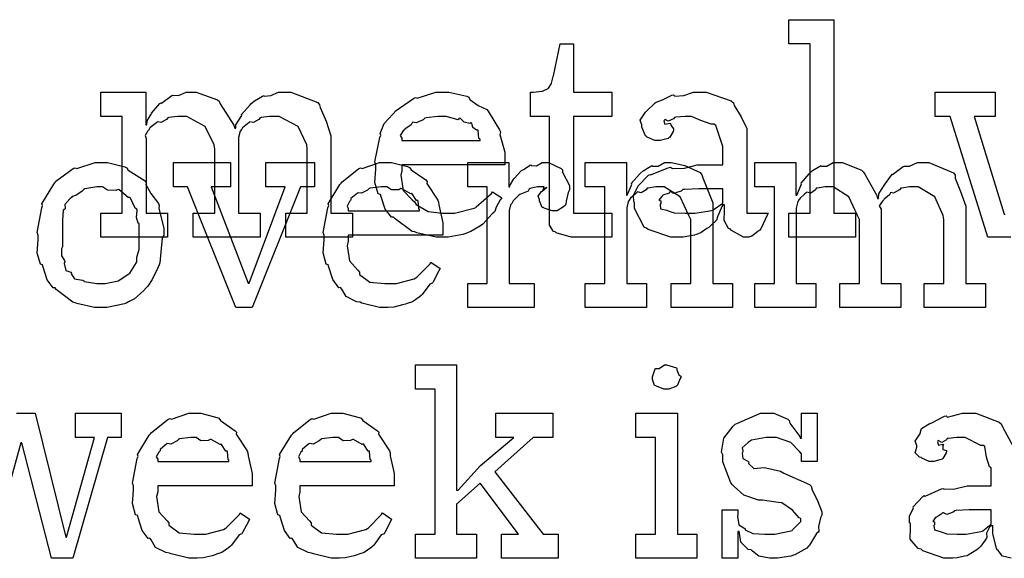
# Model space of a CAD drawing. Extents: x 0 to 8.5, y 0 to 11.
# Tile 193 of 256: x 5.872 to 6.438, y 2.059 to 2.369. Entities that reach past the tile are written whole.
import ezdxf

# ---------------------------------------------------------------- set-up
doc = ezdxf.new("R2010")
doc.units = 0
doc.layers.get('0').update_dxf_attribs({"linetype": 'CONTINUOUS'})

msp = doc.modelspace()

# ---------------------------------------------------------------- linework, layer by layer
at = {"color": 0}
for points in [[(6.31386, 2.25749), (6.32622, 2.25749), (6.32622, 2.35471), (6.31386, 2.35471), (6.31386, 2.3686), (6.3399, 2.3686), (6.3399, 2.25749), (6.35226, 2.25749), (6.35226, 2.2436), (6.31386, 2.2436), (6.31386, 2.25749)], [(6.19179, 2.2436), (6.18875, 2.2436), (6.18018, 2.24615), (6.17964, 2.24664), (6.1786, 2.2469), (6.17622, 2.2506), (6.17638, 2.25581), (6.17638, 2.25749), (6.17638, 2.31304), (6.16531, 2.31304), (6.16531, 2.32693), (6.16683, 2.32693), (6.16683, 2.32693), (6.17193, 2.32747), (6.17225, 2.32758), (6.17258, 2.32764), (6.17551, 2.32915), (6.17572, 2.32932), (6.17572, 2.32932), (6.17736, 2.33188), (6.17746, 2.33214), (6.17746, 2.33214), (6.17844, 2.33589), (6.17854, 2.33626), (6.18246, 2.35471), (6.19006, 2.35471), (6.19006, 2.32693), (6.21218, 2.32693), (6.21218, 2.31304), (6.19006, 2.31304), (6.19006, 2.25749), (6.21218, 2.25749), (6.21218, 2.2436), (6.21121, 2.2436), (6.20899, 2.2436), (6.20828, 2.2436), (6.20703, 2.2436), (6.20421, 2.2436), (6.20329, 2.2436), (6.20188, 2.2436), (6.19868, 2.2436), (6.19764, 2.2436), (6.19618, 2.2436), (6.19287, 2.2436), (6.19179, 2.2436)], [(5.91824, 2.25749), (5.93061, 2.25749), (5.93061, 2.31304), (5.91824, 2.31304), (5.91824, 2.32693), (5.94407, 2.32693), (5.94407, 2.30826), (5.94472, 2.30826), (5.94472, 2.30826), (5.94499, 2.31039), (5.94721, 2.31424), (5.94754, 2.31478), (5.94749, 2.31483), (5.95221, 2.32042), (5.95275, 2.32086), (5.95313, 2.32069), (5.95904, 2.32497), (5.95969, 2.32519), (5.95969, 2.32514), (5.963, 2.32497), (5.96733, 2.32693), (5.96881, 2.32693), (5.97319, 2.32693), (5.98529, 2.3226), (5.98639, 2.32172), (5.98687, 2.32021), (5.99485, 2.30806), (5.99528, 2.30632), (5.99593, 2.30632), (5.99593, 2.30811), (5.99903, 2.31293), (5.9994, 2.31347), (5.99924, 2.31407), (6.00407, 2.31972), (6.00461, 2.32021), (6.00461, 2.32021), (6.00662, 2.32206), (6.01129, 2.32471), (6.01199, 2.32497), (6.01215, 2.3246), (6.016, 2.32497), (6.02046, 2.32693), (6.02197, 2.32693), (6.0275, 2.32693), (6.04303, 2.32096), (6.04411, 2.31976), (6.04443, 2.31808), (6.04785, 2.31028), (6.05062, 2.30181), (6.05062, 2.29893), (6.05062, 2.25749), (6.06299, 2.25749), (6.06299, 2.2436), (6.02458, 2.2436), (6.02458, 2.25749), (6.03694, 2.25749), (6.03694, 2.29417), (6.03678, 2.2966), (6.03174, 2.30724), (6.02083, 2.31304), (6.01719, 2.31304), (6.01535, 2.31304), (6.01042, 2.31233), (6.00982, 2.31218), (6.00922, 2.31131), (6.00613, 2.30946), (6.00396, 2.30985), (6.00353, 2.30957), (6.00261, 2.30881), (5.99983, 2.30647), (5.99935, 2.30572), (5.99918, 2.30544), (5.99837, 2.30453), (5.99744, 2.30083), (5.99744, 2.29958), (5.99744, 2.25749), (6.00982, 2.25749), (6.00982, 2.2436), (5.9714, 2.2436), (5.9714, 2.25749), (5.98378, 2.25749), (5.98378, 2.29417), (5.9834, 2.2966), (5.97831, 2.30724), (5.96772, 2.31304), (5.96425, 2.31304), (5.9624, 2.31304), (5.95742, 2.31233), (5.95687, 2.31218), (5.95611, 2.31131), (5.95285, 2.30946), (5.95096, 2.30985), (5.95057, 2.30957), (5.94949, 2.30881), (5.9464, 2.30647), (5.94613, 2.30567), (5.94601, 2.30544), (5.94526, 2.30479), (5.94368, 2.30203), (5.94428, 2.30024), (5.94428, 2.29958), (5.94428, 2.25749), (5.95665, 2.25749), (5.95665, 2.2436), (5.91824, 2.2436), (5.91824, 2.25749)], [(6.11529, 2.2436), (6.11117, 2.2436), (6.09999, 2.24615), (6.09879, 2.24664), (6.09739, 2.2469), (6.08746, 2.25424), (6.08664, 2.2551), (6.08544, 2.25504), (6.08171, 2.25965), (6.07949, 2.26687), (6.07904, 2.26812), (6.07781, 2.2685), (6.07579, 2.27501), (6.07644, 2.28271), (6.07644, 2.28526), (6.07579, 2.28683), (6.07878, 2.30094), (6.07926, 2.30219), (6.07883, 2.30322), (6.08128, 2.30886), (6.08621, 2.31435), (6.08708, 2.31521), (6.08757, 2.31597), (6.09804, 2.3234), (6.09924, 2.32389), (6.10021, 2.32351), (6.111, 2.32693), (6.11464, 2.32693), (6.11843, 2.32693), (6.12869, 2.3246), (6.12983, 2.32411), (6.13049, 2.32275), (6.13531, 2.31933), (6.14035, 2.31694), (6.14111, 2.31608), (6.1416, 2.315), (6.14763, 2.30533), (6.14806, 2.30414), (6.14768, 2.30257), (6.15067, 2.29237), (6.15067, 2.28896), (6.15067, 2.28526), (6.09142, 2.28526), (6.09142, 2.28179), (6.09071, 2.27919), (6.09207, 2.2704), (6.09739, 2.26508), (6.09858, 2.264), (6.09961, 2.26238), (6.10661, 2.25831), (6.11475, 2.25749), (6.11746, 2.25749), (6.12158, 2.25749), (6.13292, 2.26019), (6.13396, 2.26074), (6.13417, 2.26107), (6.1429, 2.26878), (6.1435, 2.26964), (6.14893, 2.26617), (6.14794, 2.26497), (6.14567, 2.26079), (6.14481, 2.25836), (6.14437, 2.25771), (6.14339, 2.257), (6.13792, 2.25108), (6.13721, 2.25054), (6.13569, 2.24963), (6.13113, 2.2469), (6.12853, 2.24588), (6.12765, 2.24556), (6.12646, 2.24507), (6.11806, 2.2436), (6.11529, 2.2436)], [(6.25087, 2.2436), (6.24615, 2.2436), (6.23313, 2.24794), (6.23199, 2.24881), (6.23074, 2.24929), (6.22526, 2.26004), (6.22526, 2.26357), (6.22472, 2.26383), (6.22467, 2.26774), (6.22689, 2.27225), (6.22721, 2.27289), (6.22711, 2.273), (6.23318, 2.27919), (6.23394, 2.27962), (6.23443, 2.2794), (6.24463, 2.28353), (6.24588, 2.28375), (6.24701, 2.28299), (6.25385, 2.28336), (6.26118, 2.28526), (6.26367, 2.28526), (6.27604, 2.28526), (6.27604, 2.29568), (6.27572, 2.29622), (6.27186, 2.30778), (6.27106, 2.30849), (6.26921, 2.30849), (6.2634, 2.31076), (6.25803, 2.31304), (6.25629, 2.31304), (6.25429, 2.31304), (6.24886, 2.3125), (6.24826, 2.31239), (6.24761, 2.31164), (6.24447, 2.31022), (6.24274, 2.31125), (6.2424, 2.31108), (6.2424, 2.31087), (6.24214, 2.31054), (6.24268, 2.3086), (6.24556, 2.30914), (6.24588, 2.30892), (6.24604, 2.308), (6.24761, 2.30593), (6.24761, 2.30524), (6.24735, 2.30425), (6.24544, 2.301), (6.24501, 2.30067), (6.24457, 2.30029), (6.24001, 2.29915), (6.2385, 2.29915), (6.23687, 2.29915), (6.23242, 2.30117), (6.23199, 2.30154), (6.23144, 2.30176), (6.22939, 2.30681), (6.22939, 2.30849), (6.22922, 2.30849), (6.22835, 2.31093), (6.23118, 2.31489), (6.23156, 2.31543), (6.23182, 2.31581), (6.23699, 2.32086), (6.23763, 2.32129), (6.23763, 2.32124), (6.24132, 2.3226), (6.24664, 2.32519), (6.24761, 2.32542), (6.24832, 2.32465), (6.25353, 2.32503), (6.25917, 2.32693), (6.26107, 2.32693), (6.26633, 2.32693), (6.28082, 2.32189), (6.28212, 2.32086), (6.28256, 2.31922), (6.28657, 2.31272), (6.28971, 2.30615), (6.28971, 2.30393), (6.28971, 2.25749), (6.30208, 2.25749), (6.30165, 2.25657), (6.29779, 2.24843), (6.29731, 2.24772), (6.29611, 2.2469), (6.29269, 2.24414), (6.2909, 2.2436), (6.29036, 2.2436), (6.28787, 2.2436), (6.28093, 2.2474), (6.28039, 2.24815), (6.27919, 2.24854), (6.27675, 2.25315), (6.27692, 2.25885), (6.27692, 2.26074), (6.27692, 2.26226), (6.27604, 2.26226), (6.2755, 2.26129), (6.27311, 2.25569), (6.27279, 2.2551), (6.27246, 2.25364), (6.2685, 2.24968), (6.26801, 2.24924), (6.26687, 2.24854), (6.26346, 2.24631), (6.26133, 2.24539), (6.26064, 2.24511), (6.25976, 2.24474), (6.2531, 2.2436), (6.25087, 2.2436)], [(6.09142, 2.29915), (6.13633, 2.29915), (6.13633, 2.30003), (6.13558, 2.30029), (6.13525, 2.30485), (6.13504, 2.30524), (6.13433, 2.30518), (6.13217, 2.30669), (6.13157, 2.30908), (6.13113, 2.30935), (6.13043, 2.30897), (6.12728, 2.30963), (6.12506, 2.31185), (6.1244, 2.31196), (6.12369, 2.31108), (6.11686, 2.31304), (6.11464, 2.31304), (6.11214, 2.31304), (6.10536, 2.31218), (6.10465, 2.31196), (6.10357, 2.31108), (6.09961, 2.30931), (6.09771, 2.30963), (6.09728, 2.30935), (6.09674, 2.30821), (6.09315, 2.30567), (6.09293, 2.30524), (6.09218, 2.30464), (6.0905, 2.30197), (6.09142, 2.30051), (6.09142, 2.30003), (6.09142, 2.29915)], [(5.9184, 2.20313), (5.91465, 2.20313), (5.90451, 2.20551), (5.90343, 2.20594), (5.90224, 2.20622), (5.89268, 2.21354), (5.89193, 2.21442), (5.89079, 2.21442), (5.88747, 2.21912), (5.88519, 2.2264), (5.88476, 2.22765), (5.88351, 2.22803), (5.88157, 2.23443), (5.88217, 2.24224), (5.88217, 2.24479), (5.88157, 2.24636), (5.88433, 2.26047), (5.88476, 2.26172), (5.88439, 2.26281), (5.89117, 2.27408), (5.89193, 2.27496), (5.89247, 2.27572), (5.90229, 2.28299), (5.90343, 2.28342), (5.90451, 2.28304), (5.91493, 2.28646), (5.9184, 2.28646), (5.9221, 2.28646), (5.93201, 2.28396), (5.93317, 2.28342), (5.93408, 2.28207), (5.94368, 2.27593), (5.94444, 2.27496), (5.94407, 2.27387), (5.94694, 2.26867), (5.95139, 2.26303), (5.95182, 2.26172), (5.95167, 2.26019), (5.95443, 2.24864), (5.95443, 2.24479), (5.95361, 2.24322), (5.95226, 2.22894), (5.95182, 2.22765), (5.95079, 2.22558), (5.94775, 2.21924), (5.94521, 2.21539), (5.94444, 2.21442), (5.94276, 2.21283), (5.93761, 2.20817), (5.93425, 2.20649), (5.93317, 2.20594), (5.93181, 2.20524), (5.92171, 2.20313), (5.9184, 2.20313)], [(5.96804, 2.27257), (5.96001, 2.27257), (5.96001, 2.28646), (5.99278, 2.28646), (5.99278, 2.27257), (5.98172, 2.27257), (6.00299, 2.21724), (6.00364, 2.21724), (6.02425, 2.27257), (6.01318, 2.27257), (6.01318, 2.28646), (6.04118, 2.28646), (6.04118, 2.27257), (6.03315, 2.27257), (6.00537, 2.20313), (5.99582, 2.20313), (5.96804, 2.27257)], [(6.08231, 2.20313), (6.07856, 2.20313), (6.06842, 2.20568), (6.06733, 2.20617), (6.06526, 2.20637), (6.0594, 2.20942), (6.05681, 2.21376), (6.05604, 2.21463), (6.05507, 2.21457), (6.05171, 2.21918), (6.04949, 2.2264), (6.0491, 2.22765), (6.0479, 2.22808), (6.04611, 2.23454), (6.04671, 2.24224), (6.04671, 2.24479), (6.04611, 2.24636), (6.04889, 2.26047), (6.04932, 2.26172), (6.04893, 2.26275), (6.05572, 2.27387), (6.05647, 2.27474), (6.05701, 2.2755), (6.06646, 2.28293), (6.06754, 2.28342), (6.06863, 2.28304), (6.07856, 2.28646), (6.08187, 2.28646), (6.08535, 2.28646), (6.09472, 2.28413), (6.09576, 2.28364), (6.09674, 2.28228), (6.10525, 2.27647), (6.10596, 2.27561), (6.10579, 2.27453), (6.11208, 2.26486), (6.11247, 2.26367), (6.11257, 2.2621), (6.11486, 2.2519), (6.11486, 2.24849), (6.11486, 2.24479), (6.0606, 2.24479), (6.0606, 2.24132), (6.06, 2.23867), (6.06131, 2.22993), (6.06603, 2.22461), (6.06711, 2.22353), (6.06706, 2.22217), (6.07297, 2.21783), (6.0816, 2.21701), (6.08447, 2.21701), (6.08822, 2.21701), (6.09847, 2.21972), (6.09944, 2.22026), (6.10004, 2.2206), (6.10758, 2.22831), (6.10813, 2.22917), (6.11333, 2.22569), (6.11274, 2.22428), (6.10943, 2.21793), (6.109, 2.21724), (6.10742, 2.21653), (6.10314, 2.21061), (6.10249, 2.21007), (6.10135, 2.2091), (6.0975, 2.20643), (6.09446, 2.2054), (6.09358, 2.20508), (6.09185, 2.20464), (6.08669, 2.2034), (6.08339, 2.20313), (6.08231, 2.20313)], [(6.12924, 2.21701), (6.14051, 2.21701), (6.14051, 2.27257), (6.12924, 2.27257), (6.12924, 2.28646), (6.15289, 2.28646), (6.15289, 2.27257), (6.15354, 2.27257), (6.15338, 2.273), (6.15587, 2.27718), (6.15614, 2.27756), (6.15614, 2.27756), (6.15983, 2.28157), (6.16026, 2.2819), (6.16026, 2.2819), (6.1614, 2.28256), (6.16515, 2.28494), (6.16569, 2.28515), (6.16581, 2.28478), (6.16883, 2.28456), (6.17199, 2.28646), (6.17307, 2.28646), (6.17572, 2.28646), (6.18306, 2.28304), (6.18371, 2.28233), (6.18381, 2.28088), (6.18782, 2.27339), (6.18782, 2.27083), (6.18712, 2.26932), (6.18587, 2.26426), (6.18571, 2.26238), (6.18544, 2.26193), (6.18435, 2.26112), (6.18078, 2.25868), (6.17958, 2.25868), (6.1779, 2.25868), (6.17329, 2.26031), (6.17285, 2.26064), (6.1721, 2.26074), (6.17046, 2.26443), (6.17046, 2.26563), (6.17036, 2.26563), (6.16986, 2.26725), (6.17156, 2.26975), (6.17176, 2.26997), (6.17176, 2.26997), (6.1721, 2.26997), (6.17449, 2.27208), (6.17481, 2.27214), (6.17481, 2.27235), (6.17432, 2.27192), (6.17264, 2.27083), (6.17329, 2.27257), (6.17329, 2.27257), (6.17269, 2.27257), (6.17133, 2.27257), (6.1709, 2.27257), (6.16932, 2.27257), (6.16515, 2.27149), (6.16461, 2.27126), (6.16396, 2.27001), (6.15918, 2.26818), (6.15875, 2.26779), (6.15788, 2.26704), (6.15533, 2.26449), (6.15479, 2.2634), (6.15462, 2.26303), (6.15392, 2.26226), (6.1531, 2.25896), (6.1531, 2.25782), (6.1531, 2.21701), (6.16743, 2.21701), (6.16743, 2.20313), (6.12924, 2.20313), (6.12924, 2.21701)], [(6.19683, 2.21701), (6.20811, 2.21701), (6.20811, 2.27257), (6.19683, 2.27257), (6.19683, 2.28646), (6.22049, 2.28646), (6.22049, 2.26779), (6.22092, 2.26779), (6.22092, 2.26779), (6.22342, 2.27354), (6.22374, 2.27408), (6.22347, 2.27458), (6.22803, 2.27974), (6.22851, 2.28017), (6.22851, 2.28017), (6.23014, 2.28179), (6.2346, 2.28444), (6.23525, 2.28472), (6.23535, 2.2844), (6.23872, 2.2845), (6.24246, 2.28646), (6.24371, 2.28646), (6.24631, 2.28646), (6.25418, 2.28472), (6.26286, 2.28071), (6.26389, 2.27951), (6.26449, 2.27778), (6.27018, 2.26329), (6.27018, 2.25846), (6.27018, 2.21701), (6.28147, 2.21701), (6.28147, 2.20313), (6.24631, 2.20313), (6.24631, 2.21701), (6.2576, 2.21701), (6.2576, 2.25369), (6.25651, 2.25612), (6.25136, 2.26676), (6.24219, 2.27257), (6.23915, 2.27257), (6.23747, 2.27257), (6.23296, 2.27186), (6.23242, 2.27171), (6.23193, 2.27089), (6.22911, 2.26915), (6.22694, 2.26958), (6.22657, 2.26932), (6.22569, 2.2685), (6.22293, 2.26606), (6.22239, 2.26525), (6.22222, 2.26497), (6.22151, 2.26406), (6.22071, 2.26053), (6.22071, 2.25933), (6.22071, 2.21701), (6.23199, 2.21701), (6.23199, 2.20313), (6.19683, 2.20313), (6.19683, 2.21701)], [(6.29438, 2.21701), (6.30567, 2.21701), (6.30567, 2.27257), (6.29438, 2.27257), (6.29438, 2.28646), (6.31803, 2.28646), (6.31803, 2.26779), (6.31847, 2.26779), (6.31847, 2.26779), (6.32096, 2.27376), (6.32129, 2.27431), (6.32101, 2.27474), (6.32557, 2.27994), (6.32607, 2.28039), (6.32607, 2.28039), (6.32758, 2.2819), (6.33176, 2.2845), (6.33236, 2.28472), (6.33247, 2.2844), (6.33578, 2.2845), (6.33951, 2.28646), (6.34082, 2.28646), (6.34478, 2.28646), (6.35568, 2.28213), (6.35667, 2.28125), (6.35764, 2.27974), (6.36453, 2.26758), (6.3649, 2.26585), (6.36556, 2.26585), (6.36556, 2.26585), (6.36567, 2.26861), (6.36828, 2.27246), (6.3686, 2.273), (6.36849, 2.27311), (6.37289, 2.27924), (6.37337, 2.27974), (6.37358, 2.27968), (6.37967, 2.28424), (6.38032, 2.2845), (6.38032, 2.2845), (6.38325, 2.2845), (6.38786, 2.28646), (6.38943, 2.28646), (6.39447, 2.28646), (6.40864, 2.28049), (6.40961, 2.27929), (6.40961, 2.27761), (6.41265, 2.26981), (6.41569, 2.26133), (6.41569, 2.25846), (6.41569, 2.21701), (6.42697, 2.21701), (6.42697, 2.20313), (6.39182, 2.20313), (6.39182, 2.21701), (6.4031, 2.21701), (6.4031, 2.25369), (6.40267, 2.25612), (6.39789, 2.26676), (6.38829, 2.27257), (6.3851, 2.27257), (6.3834, 2.27257), (6.3789, 2.27186), (6.37836, 2.27171), (6.3775, 2.27089), (6.37418, 2.26899), (6.37278, 2.26932), (6.3725, 2.2691), (6.3719, 2.26801), (6.36882, 2.2654), (6.3686, 2.26497), (6.36774, 2.26438), (6.36589, 2.26156), (6.36708, 2.25976), (6.36708, 2.25911), (6.36708, 2.21701), (6.37836, 2.21701), (6.37836, 2.20313), (6.34321, 2.20313), (6.34321, 2.21701), (6.35449, 2.21701), (6.35449, 2.25369), (6.35346, 2.25612), (6.34842, 2.26676), (6.33946, 2.27257), (6.33649, 2.27257), (6.33479, 2.27257), (6.33029, 2.27186), (6.32975, 2.27171), (6.32926, 2.27089), (6.3265, 2.26899), (6.32433, 2.26942), (6.32389, 2.2691), (6.32303, 2.26833), (6.32036, 2.266), (6.31988, 2.26525), (6.31976, 2.26497), (6.31907, 2.26406), (6.31825, 2.26036), (6.31825, 2.25911), (6.31825, 2.21701), (6.32954, 2.21701), (6.32954, 2.20313), (6.29438, 2.20313), (6.29438, 2.21701)], [(5.9184, 2.21701), (5.92085, 2.21701), (5.92746, 2.21832), (5.92817, 2.21853), (5.92817, 2.21853), (5.93446, 2.22244), (5.9349, 2.22287), (5.935, 2.22293), (5.93881, 2.229), (5.93901, 2.2296), (5.93901, 2.2296), (5.93892, 2.2321), (5.94032, 2.2366), (5.94032, 2.23807), (5.94032, 2.25151), (5.93972, 2.25168), (5.93875, 2.25499), (5.93924, 2.25917), (5.93901, 2.25976), (5.9381, 2.26036), (5.93533, 2.26606), (5.9349, 2.2665), (5.93408, 2.26639), (5.92882, 2.27083), (5.92817, 2.27106), (5.92692, 2.27046), (5.92219, 2.27067), (5.91932, 2.27257), (5.9184, 2.27257), (5.9159, 2.27257), (5.90907, 2.27132), (5.90842, 2.27106), (5.9075, 2.27001), (5.90392, 2.26764), (5.90186, 2.26699), (5.90147, 2.2665), (5.90039, 2.26568), (5.89763, 2.26243), (5.89774, 2.26036), (5.89757, 2.25976), (5.89665, 2.25906), (5.89626, 2.25342), (5.89626, 2.25151), (5.89626, 2.23807), (5.89572, 2.23693), (5.89567, 2.23281), (5.89735, 2.23025), (5.89757, 2.2296), (5.89725, 2.22851), (5.89811, 2.2245), (5.90104, 2.22342), (5.90147, 2.22287), (5.90121, 2.2225), (5.90306, 2.21967), (5.90771, 2.21881), (5.90842, 2.21853), (5.90864, 2.21815), (5.91596, 2.21701), (5.9184, 2.21701)], [(6.0606, 2.25868), (6.10161, 2.25868), (6.10161, 2.25956), (6.10107, 2.25999), (6.10069, 2.26438), (6.10053, 2.26476), (6.09988, 2.26465), (6.09728, 2.26861), (6.09685, 2.26887), (6.09646, 2.2685), (6.09136, 2.27138), (6.09076, 2.27149), (6.08974, 2.27083), (6.0855, 2.27072), (6.08274, 2.27257), (6.08187, 2.27257), (6.07954, 2.27257), (6.07319, 2.27171), (6.07254, 2.27149), (6.07172, 2.27061), (6.06825, 2.26882), (6.06625, 2.26915), (6.06581, 2.26887), (6.06483, 2.26812), (6.06196, 2.26574), (6.06196, 2.26497), (6.0619, 2.26476), (6.06119, 2.26411), (6.05985, 2.2615), (6.0606, 2.26004), (6.0606, 2.25956), (6.0606, 2.25868)], [(6.25672, 2.25749), (6.26014, 2.25749), (6.26942, 2.25896), (6.2704, 2.25922), (6.27035, 2.25939), (6.27604, 2.26318), (6.27604, 2.26443), (6.27604, 2.27138), (6.26519, 2.27138), (6.26215, 2.27138), (6.25385, 2.27106), (6.25304, 2.27094), (6.25196, 2.27007), (6.24767, 2.26872), (6.24588, 2.26981), (6.24544, 2.26964), (6.24507, 2.26882), (6.24154, 2.26768), (6.24132, 2.26747), (6.24072, 2.26687), (6.23915, 2.26481), (6.24024, 2.26454), (6.24024, 2.26443), (6.24024, 2.26292), (6.23986, 2.26247), (6.24013, 2.25987), (6.24382, 2.25906), (6.24457, 2.25879), (6.24457, 2.25879), (6.24804, 2.25765), (6.25456, 2.25749), (6.25672, 2.25749)], [(6.09924, 2.07292), (6.11051, 2.07292), (6.11051, 2.15625), (6.09924, 2.15625), (6.09924, 2.17014), (6.12289, 2.17014), (6.12289, 2.0981), (6.12375, 2.0981), (6.13656, 2.11242), (6.15587, 2.12847), (6.14546, 2.12847), (6.14546, 2.14236), (6.17822, 2.14236), (6.17822, 2.12847), (6.16694, 2.12847), (6.14481, 2.10872), (6.17258, 2.07292), (6.18126, 2.07292), (6.18126, 2.05903), (6.14871, 2.05903), (6.14871, 2.07292), (6.15847, 2.07292), (6.13633, 2.10221), (6.12289, 2.09006), (6.12289, 2.07292), (6.13439, 2.07292), (6.13439, 2.05903), (6.09924, 2.05903), (6.09924, 2.07292)], [(6.24354, 2.15625), (6.24203, 2.15625), (6.23779, 2.15788), (6.23747, 2.15821), (6.23676, 2.15836), (6.23551, 2.16183), (6.23551, 2.16297), (6.23551, 2.16342), (6.23551, 2.16342), (6.23714, 2.16786), (6.23747, 2.16818), (6.23747, 2.16818), (6.23936, 2.16818), (6.24246, 2.17014), (6.24354, 2.17014), (6.24354, 2.17014), (6.24924, 2.16851), (6.24962, 2.16818), (6.24962, 2.16726), (6.25076, 2.1645), (6.25179, 2.16368), (6.25179, 2.16342), (6.25179, 2.16297), (6.25131, 2.16194), (6.24994, 2.15853), (6.24962, 2.15821), (6.24897, 2.15771), (6.2449, 2.15625), (6.24354, 2.15625)], [(5.97265, 2.05903), (5.96892, 2.05903), (5.95876, 2.06158), (5.95768, 2.06207), (5.95562, 2.06228), (5.94976, 2.06532), (5.94715, 2.06967), (5.9464, 2.07053), (5.94542, 2.07047), (5.94206, 2.07508), (5.93983, 2.08231), (5.93946, 2.08356), (5.93826, 2.08399), (5.93647, 2.09044), (5.93707, 2.09814), (5.93707, 2.10069), (5.93647, 2.10226), (5.93924, 2.11637), (5.93967, 2.11762), (5.93929, 2.11865), (5.94607, 2.12978), (5.94683, 2.13064), (5.94738, 2.1314), (5.95682, 2.13883), (5.9579, 2.13932), (5.95899, 2.13894), (5.96892, 2.14236), (5.97222, 2.14236), (5.97569, 2.14236), (5.98508, 2.14003), (5.98611, 2.13954), (5.98708, 2.13818), (5.99561, 2.13238), (5.99631, 2.13151), (5.99615, 2.13043), (6.00244, 2.12076), (6.00282, 2.11957), (6.00293, 2.118), (6.00521, 2.10781), (6.00521, 2.10439), (6.00521, 2.10069), (5.95096, 2.10069), (5.95096, 2.09722), (5.95036, 2.09457), (5.95167, 2.08583), (5.95638, 2.08051), (5.95747, 2.07943), (5.95742, 2.07807), (5.96332, 2.07374), (5.97194, 2.07292), (5.97483, 2.07292), (5.97857, 2.07292), (5.98882, 2.07563), (5.98981, 2.07617), (5.9904, 2.0765), (5.99794, 2.08421), (5.99849, 2.08507), (6.00369, 2.0816), (6.0031, 2.08018), (5.99978, 2.07383), (5.99935, 2.07314), (5.99778, 2.07243), (5.99349, 2.06651), (5.99283, 2.06597), (5.99169, 2.065), (5.98785, 2.06233), (5.98481, 2.06131), (5.98394, 2.06099), (5.98221, 2.06054), (5.97706, 2.05931), (5.97374, 2.05903), (5.97265, 2.05903)], [(6.05447, 2.05903), (6.05072, 2.05903), (6.04058, 2.06158), (6.0395, 2.06207), (6.03743, 2.06228), (6.03157, 2.06532), (6.02897, 2.06967), (6.02821, 2.07053), (6.02724, 2.07047), (6.02387, 2.07508), (6.02165, 2.08231), (6.02126, 2.08356), (6.02007, 2.08399), (6.01828, 2.09044), (6.01888, 2.09814), (6.01888, 2.10069), (6.01828, 2.10226), (6.02106, 2.11637), (6.02149, 2.11762), (6.02111, 2.11865), (6.02789, 2.12978), (6.02865, 2.13064), (6.02919, 2.1314), (6.03863, 2.13883), (6.03971, 2.13932), (6.04081, 2.13894), (6.05072, 2.14236), (6.05404, 2.14236), (6.05751, 2.14236), (6.06689, 2.14003), (6.06793, 2.13954), (6.0689, 2.13818), (6.07742, 2.13238), (6.07813, 2.13151), (6.07796, 2.13043), (6.08425, 2.12076), (6.08464, 2.11957), (6.08475, 2.118), (6.08703, 2.10781), (6.08703, 2.10439), (6.08703, 2.10069), (6.03276, 2.10069), (6.03276, 2.09722), (6.03217, 2.09457), (6.03347, 2.08583), (6.03819, 2.08051), (6.03928, 2.07943), (6.03922, 2.07807), (6.04514, 2.07374), (6.05376, 2.07292), (6.05664, 2.07292), (6.06039, 2.07292), (6.07064, 2.07563), (6.07161, 2.07617), (6.07221, 2.0765), (6.07975, 2.08421), (6.08029, 2.08507), (6.0855, 2.0816), (6.0849, 2.08018), (6.0816, 2.07383), (6.08117, 2.07314), (6.07958, 2.07243), (6.07531, 2.06651), (6.07465, 2.06597), (6.07351, 2.065), (6.06967, 2.06233), (6.06663, 2.06131), (6.06575, 2.06099), (6.06401, 2.06054), (6.05886, 2.05931), (6.05556, 2.05903), (6.05447, 2.05903)], [(6.22597, 2.07292), (6.23725, 2.07292), (6.23725, 2.12847), (6.22597, 2.12847), (6.22597, 2.14236), (6.24983, 2.14236), (6.24983, 2.07292), (6.26112, 2.07292), (6.26112, 2.05903), (6.22597, 2.05903), (6.22597, 2.07292)], [(6.30485, 2.05903), (6.30279, 2.05903), (6.29676, 2.06022), (6.29313, 2.06304), (6.29226, 2.06381), (6.29064, 2.06418), (6.2864, 2.06825), (6.2856, 2.07346), (6.28532, 2.07443), (6.28467, 2.07443), (6.28467, 2.05903), (6.27556, 2.05903), (6.27556, 2.08681), (6.28467, 2.08681), (6.28467, 2.08442), (6.28435, 2.08301), (6.2851, 2.07829), (6.28808, 2.0765), (6.28879, 2.07596), (6.28874, 2.07536), (6.29318, 2.07329), (6.30013, 2.07292), (6.30246, 2.07292), (6.30583, 2.07292), (6.31511, 2.07476), (6.31592, 2.07508), (6.31608, 2.07531), (6.3209, 2.08018), (6.3209, 2.08182), (6.31982, 2.08231), (6.31603, 2.08675), (6.31, 2.09088), (6.30789, 2.09115), (6.29878, 2.09244), (6.29644, 2.09244), (6.28814, 2.09526), (6.28256, 2.10032), (6.28163, 2.10135), (6.28054, 2.10238), (6.27599, 2.11447), (6.27599, 2.11849), (6.27518, 2.12007), (6.27653, 2.12804), (6.28196, 2.13504), (6.28315, 2.13607), (6.28407, 2.1365), (6.29769, 2.14236), (6.30225, 2.14236), (6.30524, 2.14236), (6.31342, 2.13894), (6.31418, 2.13824), (6.31446, 2.13678), (6.32021, 2.12912), (6.32047, 2.12804), (6.32113, 2.12804), (6.32113, 2.14236), (6.33024, 2.14236), (6.33024, 2.11458), (6.32113, 2.11458), (6.32113, 2.11914), (6.32004, 2.12033), (6.31515, 2.1256), (6.30675, 2.12847), (6.30399, 2.12847), (6.30094, 2.12847), (6.29254, 2.12685), (6.29183, 2.12651), (6.29058, 2.1256), (6.28711, 2.1225), (6.28749, 2.12082), (6.28749, 2.12022), (6.28706, 2.11951), (6.28743, 2.11632), (6.29036, 2.11481), (6.29096, 2.11436), (6.29081, 2.11361), (6.29389, 2.11062), (6.29969, 2.11128), (6.30072, 2.11111), (6.30919, 2.10915), (6.31104, 2.10801), (6.32579, 2.10151), (6.32676, 2.10047), (6.32736, 2.09836), (6.33068, 2.09158), (6.33285, 2.08572), (6.33285, 2.08376), (6.33208, 2.08236), (6.33094, 2.07736), (6.33117, 2.07471), (6.33089, 2.074), (6.32981, 2.07319), (6.32585, 2.06657), (6.32525, 2.06597), (6.32438, 2.06489), (6.31743, 2.06108), (6.31657, 2.06076), (6.315, 2.06033), (6.30735, 2.05903), (6.30485, 2.05903)], [(5.95096, 2.11458), (5.99197, 2.11458), (5.99197, 2.11546), (5.99143, 2.11589), (5.99104, 2.12028), (5.99089, 2.12067), (5.99024, 2.12056), (5.98763, 2.12451), (5.98719, 2.12478), (5.98682, 2.1244), (5.98172, 2.12728), (5.98112, 2.12739), (5.98008, 2.12674), (5.97586, 2.12663), (5.9731, 2.12847), (5.97222, 2.12847), (5.96989, 2.12847), (5.96354, 2.12761), (5.96289, 2.12739), (5.96208, 2.12651), (5.95861, 2.12472), (5.9566, 2.12506), (5.95617, 2.12478), (5.95518, 2.12403), (5.95231, 2.12164), (5.95231, 2.12088), (5.95226, 2.12067), (5.95156, 2.12001), (5.95019, 2.1174), (5.95096, 2.11594), (5.95096, 2.11546), (5.95096, 2.11458)], [(6.03276, 2.11458), (6.07379, 2.11458), (6.07379, 2.11546), (6.07324, 2.11589), (6.07286, 2.12028), (6.07269, 2.12067), (6.07206, 2.12056), (6.06944, 2.12451), (6.06901, 2.12478), (6.06863, 2.1244), (6.06353, 2.12728), (6.06293, 2.12739), (6.0619, 2.12674), (6.05767, 2.12663), (6.0549, 2.12847), (6.05404, 2.12847), (6.05171, 2.12847), (6.04536, 2.12761), (6.04471, 2.12739), (6.04389, 2.12651), (6.04042, 2.12472), (6.03842, 2.12506), (6.03797, 2.12478), (6.037, 2.12403), (6.03413, 2.12164), (6.03413, 2.12088), (6.03407, 2.12067), (6.03336, 2.12001), (6.03201, 2.1174), (6.03276, 2.11594), (6.03276, 2.11546), (6.03276, 2.11458)], [(6.41282, 2.07292), (6.4159, 2.07292), (6.42432, 2.07437), (6.42518, 2.07465), (6.42546, 2.07482), (6.43039, 2.07861), (6.43039, 2.07986), (6.43039, 2.08681), (6.42042, 2.08681), (6.41764, 2.08681), (6.4101, 2.08649), (6.40935, 2.08637), (6.40847, 2.08556), (6.40474, 2.08415), (6.40283, 2.08524), (6.4024, 2.08507), (6.40153, 2.08436), (6.3986, 2.08257), (6.39871, 2.0829), (6.39871, 2.0829), (6.39817, 2.08231), (6.39681, 2.08024), (6.39763, 2.07997), (6.39763, 2.07986), (6.39763, 2.07835), (6.39725, 2.07785), (6.39763, 2.07531), (6.40088, 2.07449), (6.40153, 2.07422), (6.40153, 2.07422), (6.40483, 2.07308), (6.41081, 2.07292), (6.41282, 2.07292)]]:
    msp.add_lwpolyline(points, close=True, dxfattribs=at)
for points in [[(6.44163, 2.2436), (6.42839, 2.2436), (6.40668, 2.31304), (6.40668, 2.31304), (6.398, 2.31304), (6.398, 2.32693), (6.43251, 2.32693), (6.43251, 2.31304), (6.42057, 2.31304), (6.43772, 2.25683), (6.43837, 2.25683)], [(5.86985, 2.14236), (5.88049, 2.14236), (5.89806, 2.07118), (5.89849, 2.07118), (5.91456, 2.12847), (5.90369, 2.12847), (5.90369, 2.14236), (5.92996, 2.14236), (5.92996, 2.12847), (5.92215, 2.12847), (5.90218, 2.05903), (5.88981, 2.05903), (5.87289, 2.12543), (5.87224, 2.12543), (5.85379, 2.05903)], [(6.44189, 2.05903), (6.43674, 2.06017), (6.43485, 2.06282), (6.43431, 2.06358), (6.4336, 2.06401), (6.43126, 2.07314), (6.43126, 2.07617), (6.43126, 2.07769), (6.43039, 2.07769), (6.42942, 2.07693), (6.42757, 2.07346), (6.42785, 2.07113), (6.42757, 2.07053), (6.42676, 2.06944), (6.42432, 2.06603), (6.42333, 2.065), (6.42301, 2.06467), (6.42215, 2.06381), (6.41715, 2.06087), (6.4165, 2.06054), (6.41504, 2.06022), (6.41069, 2.05925), (6.40821, 2.05903), (6.40739, 2.05903), (6.40739, 2.05903), (6.40306, 2.05903), (6.39106, 2.06338), (6.39003, 2.06424), (6.38824, 2.06461), (6.38374, 2.06999), (6.38396, 2.07676), (6.38396, 2.079), (6.3834, 2.07932), (6.3834, 2.08317), (6.38536, 2.08768), (6.38569, 2.08832), (6.38547, 2.0886), (6.39106, 2.09463), (6.39176, 2.09506), (6.39236, 2.09483), (6.40169, 2.09896), (6.40283, 2.09918), (6.40283, 2.09896), (6.40864, 2.09879), (6.41644, 2.10069), (6.41911, 2.10069), (6.43039, 2.10069), (6.43039, 2.11111), (6.42936, 2.11165), (6.42768, 2.11724), (6.4266, 2.12321), (6.42583, 2.12392), (6.42443, 2.12392), (6.41536, 2.12847), (6.41238, 2.12847), (6.41054, 2.12847), (6.40554, 2.12793), (6.405, 2.12782), (6.40457, 2.12711), (6.40186, 2.12565), (6.3999, 2.12668), (6.39958, 2.12651), (6.39958, 2.12631), (6.39936, 2.12592), (6.40007, 2.12403), (6.40256, 2.12457), (6.40283, 2.12435), (6.40246, 2.12392), (6.40256, 2.12158), (6.40457, 2.12093), (6.40457, 2.12067), (6.40451, 2.11968), (6.40256, 2.11643), (6.40218, 2.1161), (6.40076, 2.11572), (6.39725, 2.11458), (6.39611, 2.11458), (6.39458, 2.11458), (6.3904, 2.1166), (6.39003, 2.11697), (6.38906, 2.11708), (6.3865, 2.11963), (6.38764, 2.12289), (6.38764, 2.12392), (6.38747, 2.12392), (6.38667, 2.12636), (6.38926, 2.13032), (6.3896, 2.13086), (6.38949, 2.13092), (6.39031, 2.13368), (6.39458, 2.13629), (6.39524, 2.13672), (6.3954, 2.1365), (6.40343, 2.14063), (6.40435, 2.14085), (6.40522, 2.14008), (6.41385, 2.14236), (6.41672, 2.14236), (6.42156, 2.14236), (6.43485, 2.13732), (6.43604, 2.13629), (6.43685, 2.13465), (6.44299, 2.12321)]]:
    msp.add_lwpolyline(points, dxfattribs=at)

doc.saveas('drawing.dxf')
